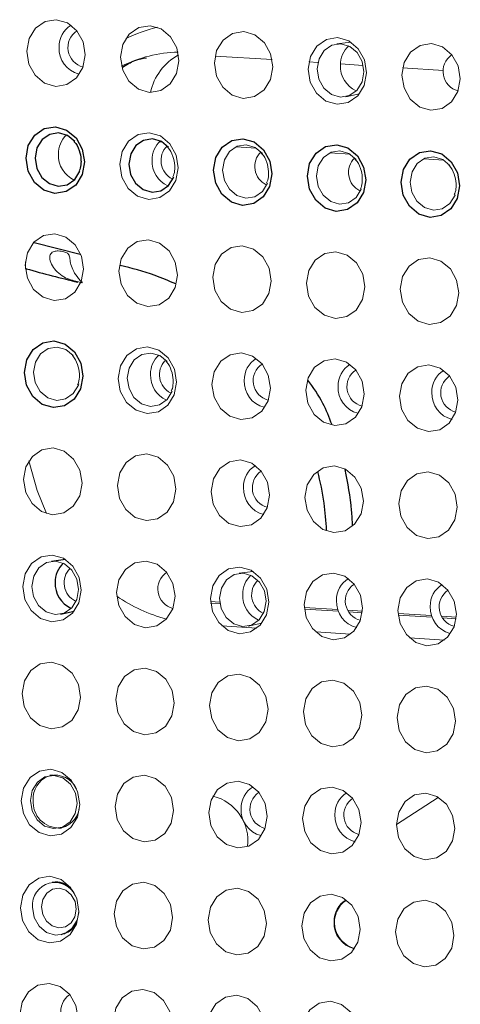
# Model space of a CAD drawing. Header units: millimetres. Extents: x -1472 to 1442, y -78 to 2620.
# Tile 31 of 102: x -932 to -915, y 1075 to 1111. Entities that reach past the tile are written whole.
import ezdxf

# ---------------------------------------------------------------- set-up
doc = ezdxf.new("R2010")
doc.units = ezdxf.units.MM

msp = doc.modelspace()

# ---------------------------------------------------------------- linework, layer by layer
at = {"color": 144, "linetype": 'Continuous', "lineweight": 18}
for p, q in [((-919.404, 1110.388), (-919.922, 1110.318)), ((-922.324, 1109.734), (-924.444, 1109.869)), ((-920.62, 1109.625), (-920.959, 1109.647)), ((-918.936, 1109.518), (-919.783, 1109.572)), ((-915.959, 1109.328), (-917.473, 1109.424)), ((-919.586, 1108.356), (-919.075, 1108.462)), ((-926.517, 1106.676), (-926.401, 1106.669)), ((-923.662, 1106.494), (-922.915, 1106.446)), ((-920.176, 1106.271), (-919.429, 1106.224)), ((-916.69, 1106.049), (-915.943, 1106.001)), ((-931.495, 1102.225), (-931.497, 1101.953)), ((-923.037, 1090.712), (-923.555, 1090.642)), ((-924.273, 1089.571), (-924.615, 1089.593)), ((-924.61, 1089.537), (-924.265, 1089.515)), ((-919.88, 1089.291), (-921.129, 1089.37)), ((-921.124, 1089.314), (-919.86, 1089.234)), ((-918.967, 1089.233), (-919.507, 1089.267)), ((-919.475, 1089.209), (-918.973, 1089.177)), ((-916.394, 1089.068), (-917.643, 1089.148)), ((-923.219, 1088.68), (-922.708, 1088.786)), ((-917.638, 1089.092), (-916.374, 1089.011)), ((-915.481, 1089.01), (-916.021, 1089.045)), ((-915.989, 1088.987), (-915.487, 1088.955)), ((-924.189, 1088.684), (-922.892, 1088.601)), ((-920.703, 1088.461), (-919.406, 1088.378)), ((-917.217, 1088.239), (-915.92, 1088.156))]:
    msp.add_line(p, q, dxfattribs=at)
at = {"color": 7, "linetype": 'Continuous', "lineweight": 25}
for p, q in [((-929.457, 1102.493), (-931.176, 1102.923)), ((-930.009, 1091.157), (-930.527, 1091.087)), ((-930.191, 1089.125), (-929.68, 1089.231)), ((-930.483, 1083.142), (-930.585, 1083.128)), ((-930.25, 1081.166), (-930.148, 1081.187))]:
    msp.add_line(p, q, dxfattribs=at)
at = {"color": 144, "linetype": 'Continuous', "lineweight": 18, "flags": 128}
for points in [[(-929.273, 1109.91), (-929.359, 1109.441), (-929.597, 1109.054), (-929.951, 1108.808), (-930.367, 1108.74), (-930.782, 1108.861), (-931.132, 1109.152), (-931.365, 1109.569), (-931.444, 1110.049), (-931.358, 1110.518), (-931.119, 1110.905), (-930.765, 1111.151), (-930.349, 1111.219), (-929.934, 1111.098), (-929.584, 1110.807), (-929.352, 1110.39), (-929.273, 1109.91)], [(-925.787, 1109.688), (-925.873, 1109.219), (-926.111, 1108.832), (-926.465, 1108.586), (-926.881, 1108.518), (-927.296, 1108.639), (-927.646, 1108.93), (-927.879, 1109.347), (-927.958, 1109.826), (-927.872, 1110.295), (-927.633, 1110.682), (-927.279, 1110.929), (-926.863, 1110.996), (-926.448, 1110.876), (-926.098, 1110.584), (-925.866, 1110.167), (-925.787, 1109.688)], [(-922.301, 1109.465), (-922.387, 1108.996), (-922.625, 1108.609), (-922.979, 1108.363), (-923.395, 1108.295), (-923.81, 1108.416), (-924.16, 1108.707), (-924.393, 1109.124), (-924.472, 1109.604), (-924.386, 1110.073), (-924.147, 1110.46), (-923.793, 1110.706), (-923.377, 1110.774), (-922.962, 1110.653), (-922.612, 1110.362), (-922.38, 1109.945), (-922.301, 1109.465)], [(-918.815, 1109.243), (-918.901, 1108.774), (-919.139, 1108.387), (-919.493, 1108.141), (-919.909, 1108.073), (-920.324, 1108.194), (-920.674, 1108.485), (-920.907, 1108.902), (-920.986, 1109.382), (-920.9, 1109.851), (-920.661, 1110.238), (-920.307, 1110.484), (-919.891, 1110.552), (-919.476, 1110.431), (-919.126, 1110.14), (-918.894, 1109.723), (-918.815, 1109.243)], [(-918.912, 1109.278), (-918.975, 1109.661), (-919.161, 1109.994), (-919.441, 1110.227), (-919.773, 1110.324), (-920.105, 1110.269), (-920.388, 1110.073), (-920.579, 1109.763), (-920.648, 1109.388), (-920.584, 1109.005), (-920.399, 1108.672), (-920.119, 1108.439), (-919.787, 1108.342), (-919.455, 1108.397), (-919.171, 1108.593), (-918.981, 1108.903), (-918.912, 1109.278)], [(-915.329, 1109.021), (-915.415, 1108.552), (-915.653, 1108.165), (-916.007, 1107.918), (-916.423, 1107.851), (-916.838, 1107.971), (-917.188, 1108.263), (-917.421, 1108.68), (-917.5, 1109.159), (-917.414, 1109.628), (-917.175, 1110.015), (-916.821, 1110.261), (-916.405, 1110.329), (-915.99, 1110.208), (-915.64, 1109.917), (-915.408, 1109.5), (-915.329, 1109.021)], [(-925.816, 1105.708), (-925.902, 1105.239), (-926.14, 1104.852), (-926.495, 1104.606), (-926.911, 1104.538), (-927.326, 1104.659), (-927.676, 1104.95), (-927.908, 1105.367), (-927.987, 1105.847), (-927.901, 1106.316), (-927.663, 1106.703), (-927.309, 1106.949), (-926.892, 1107.017), (-926.478, 1106.896), (-926.128, 1106.605), (-925.895, 1106.188), (-925.816, 1105.708)], [(-922.686, 1106.249), (-922.956, 1106.47), (-923.288, 1106.566), (-923.621, 1106.512), (-923.904, 1106.315), (-924.094, 1106.006), (-924.163, 1105.631), (-924.1, 1105.248), (-923.914, 1104.914), (-923.634, 1104.682), (-923.303, 1104.585), (-922.97, 1104.639), (-922.687, 1104.836), (-922.496, 1105.145), (-922.495, 1105.149)], [(-919.2, 1106.026), (-919.47, 1106.247), (-919.802, 1106.344), (-920.135, 1106.29), (-920.418, 1106.093), (-920.608, 1105.783), (-920.677, 1105.409), (-920.614, 1105.025), (-920.428, 1104.692), (-920.148, 1104.459), (-919.817, 1104.363), (-919.484, 1104.417), (-919.201, 1104.614), (-919.01, 1104.923), (-919.009, 1104.927)], [(-915.714, 1105.804), (-915.984, 1106.025), (-916.316, 1106.122), (-916.649, 1106.067), (-916.932, 1105.871), (-917.122, 1105.561), (-917.191, 1105.186), (-917.128, 1104.803), (-916.942, 1104.47), (-916.662, 1104.237), (-916.331, 1104.14), (-915.998, 1104.194), (-915.715, 1104.391), (-915.524, 1104.701), (-915.523, 1104.704)], [(-929.331, 1101.951), (-929.418, 1101.482), (-929.656, 1101.095), (-930.01, 1100.849), (-930.426, 1100.781), (-930.841, 1100.902), (-931.191, 1101.193), (-931.423, 1101.61), (-931.503, 1102.089), (-931.416, 1102.558), (-931.178, 1102.945), (-930.824, 1103.192), (-930.408, 1103.259), (-929.993, 1103.139), (-929.643, 1102.847), (-929.411, 1102.43), (-929.331, 1101.951)], [(-925.845, 1101.728), (-925.932, 1101.259), (-926.17, 1100.872), (-926.524, 1100.626), (-926.94, 1100.558), (-927.355, 1100.679), (-927.705, 1100.97), (-927.937, 1101.387), (-928.017, 1101.867), (-927.93, 1102.336), (-927.692, 1102.723), (-927.338, 1102.969), (-926.922, 1103.037), (-926.507, 1102.916), (-926.157, 1102.625), (-925.925, 1102.208), (-925.845, 1101.728)], [(-922.359, 1101.506), (-922.446, 1101.037), (-922.684, 1100.65), (-923.038, 1100.404), (-923.454, 1100.336), (-923.869, 1100.457), (-924.219, 1100.748), (-924.452, 1101.165), (-924.531, 1101.645), (-924.445, 1102.114), (-924.206, 1102.501), (-923.852, 1102.747), (-923.436, 1102.815), (-923.021, 1102.694), (-922.671, 1102.403), (-922.439, 1101.986), (-922.359, 1101.506)], [(-918.873, 1101.284), (-918.96, 1100.815), (-919.198, 1100.428), (-919.552, 1100.181), (-919.968, 1100.114), (-920.383, 1100.234), (-920.733, 1100.526), (-920.966, 1100.943), (-921.045, 1101.422), (-920.959, 1101.891), (-920.72, 1102.278), (-920.366, 1102.524), (-919.95, 1102.592), (-919.535, 1102.471), (-919.185, 1102.18), (-918.953, 1101.763), (-918.873, 1101.284)], [(-915.387, 1101.061), (-915.474, 1100.592), (-915.712, 1100.205), (-916.066, 1099.959), (-916.482, 1099.891), (-916.897, 1100.012), (-917.247, 1100.303), (-917.48, 1100.72), (-917.559, 1101.2), (-917.473, 1101.669), (-917.234, 1102.056), (-916.88, 1102.302), (-916.464, 1102.37), (-916.049, 1102.249), (-915.699, 1101.958), (-915.467, 1101.541), (-915.387, 1101.061)], [(-929.717, 1098.734), (-929.987, 1098.955), (-930.319, 1099.052), (-930.651, 1098.997), (-930.934, 1098.801), (-931.125, 1098.491), (-931.194, 1098.116), (-931.13, 1097.733), (-930.945, 1097.4), (-930.665, 1097.167), (-930.333, 1097.07), (-930.001, 1097.125), (-929.718, 1097.321), (-929.527, 1097.631), (-929.51, 1097.679)], [(-925.875, 1097.749), (-925.961, 1097.28), (-926.199, 1096.893), (-926.553, 1096.647), (-926.97, 1096.579), (-927.384, 1096.7), (-927.735, 1096.991), (-927.967, 1097.408), (-928.046, 1097.887), (-927.96, 1098.356), (-927.722, 1098.743), (-927.367, 1098.99), (-926.951, 1099.057), (-926.537, 1098.937), (-926.186, 1098.645), (-925.954, 1098.228), (-925.875, 1097.749)], [(-926.231, 1098.512), (-926.501, 1098.733), (-926.833, 1098.829), (-927.165, 1098.775), (-927.448, 1098.578), (-927.639, 1098.269), (-927.708, 1097.894), (-927.644, 1097.511), (-927.459, 1097.177), (-927.179, 1096.945), (-926.847, 1096.848), (-926.515, 1096.902), (-926.232, 1097.099), (-926.041, 1097.408), (-926.04, 1097.412)], [(-922.389, 1097.526), (-922.475, 1097.057), (-922.713, 1096.67), (-923.067, 1096.424), (-923.484, 1096.356), (-923.898, 1096.477), (-924.249, 1096.768), (-924.481, 1097.185), (-924.56, 1097.665), (-924.474, 1098.134), (-924.236, 1098.521), (-923.881, 1098.767), (-923.465, 1098.835), (-923.051, 1098.714), (-922.7, 1098.423), (-922.468, 1098.006), (-922.389, 1097.526)], [(-918.903, 1097.304), (-918.989, 1096.835), (-919.227, 1096.448), (-919.581, 1096.202), (-919.998, 1096.134), (-920.412, 1096.255), (-920.763, 1096.546), (-920.995, 1096.963), (-921.074, 1097.443), (-920.988, 1097.912), (-920.75, 1098.299), (-920.395, 1098.545), (-919.979, 1098.613), (-919.565, 1098.492), (-919.214, 1098.201), (-918.982, 1097.784), (-918.903, 1097.304)], [(-915.417, 1097.082), (-915.503, 1096.613), (-915.741, 1096.226), (-916.095, 1095.979), (-916.512, 1095.912), (-916.926, 1096.032), (-917.277, 1096.323), (-917.509, 1096.741), (-917.588, 1097.22), (-917.502, 1097.689), (-917.264, 1098.076), (-916.909, 1098.322), (-916.493, 1098.39), (-916.079, 1098.269), (-915.728, 1097.978), (-915.496, 1097.561), (-915.417, 1097.082)], [(-929.39, 1093.991), (-929.476, 1093.522), (-929.715, 1093.135), (-930.069, 1092.889), (-930.485, 1092.821), (-930.9, 1092.942), (-931.25, 1093.233), (-931.482, 1093.65), (-931.561, 1094.13), (-931.475, 1094.599), (-931.237, 1094.986), (-930.883, 1095.232), (-930.467, 1095.3), (-930.052, 1095.179), (-929.702, 1094.888), (-929.469, 1094.471), (-929.39, 1093.991)], [(-925.904, 1093.769), (-925.99, 1093.3), (-926.229, 1092.913), (-926.583, 1092.667), (-926.999, 1092.599), (-927.414, 1092.72), (-927.764, 1093.011), (-927.996, 1093.428), (-928.075, 1093.908), (-927.989, 1094.377), (-927.751, 1094.764), (-927.397, 1095.01), (-926.981, 1095.078), (-926.566, 1094.957), (-926.216, 1094.666), (-925.983, 1094.249), (-925.904, 1093.769)], [(-931.363, 1094.823), (-931.061, 1093.72), (-930.71, 1092.863)], [(-922.418, 1093.547), (-922.504, 1093.078), (-922.743, 1092.691), (-923.097, 1092.444), (-923.513, 1092.377), (-923.928, 1092.497), (-924.278, 1092.789), (-924.51, 1093.206), (-924.589, 1093.685), (-924.503, 1094.154), (-924.265, 1094.541), (-923.911, 1094.787), (-923.495, 1094.855), (-923.08, 1094.734), (-922.73, 1094.443), (-922.497, 1094.026), (-922.418, 1093.547)], [(-918.932, 1093.324), (-919.018, 1092.855), (-919.257, 1092.468), (-919.611, 1092.222), (-920.027, 1092.154), (-920.442, 1092.275), (-920.792, 1092.566), (-921.024, 1092.983), (-921.103, 1093.463), (-921.017, 1093.932), (-920.779, 1094.319), (-920.425, 1094.565), (-920.009, 1094.633), (-919.594, 1094.512), (-919.244, 1094.221), (-919.011, 1093.804), (-918.932, 1093.324)], [(-915.446, 1093.102), (-915.532, 1092.633), (-915.771, 1092.246), (-916.125, 1092), (-916.541, 1091.932), (-916.956, 1092.053), (-917.306, 1092.344), (-917.538, 1092.761), (-917.617, 1093.24), (-917.531, 1093.709), (-917.293, 1094.097), (-916.939, 1094.343), (-916.523, 1094.411), (-916.108, 1094.29), (-915.758, 1093.999), (-915.525, 1093.581), (-915.446, 1093.102)], [(-929.42, 1090.012), (-929.506, 1089.543), (-929.744, 1089.156), (-930.098, 1088.91), (-930.514, 1088.842), (-930.929, 1088.963), (-931.279, 1089.254), (-931.512, 1089.671), (-931.591, 1090.15), (-931.505, 1090.619), (-931.266, 1091.006), (-930.912, 1091.253), (-930.496, 1091.32), (-930.081, 1091.2), (-929.731, 1090.908), (-929.499, 1090.491), (-929.42, 1090.012)], [(-929.517, 1090.046), (-929.58, 1090.43), (-929.766, 1090.763), (-930.046, 1090.996), (-930.377, 1091.092), (-930.71, 1091.038), (-930.993, 1090.841), (-931.184, 1090.532), (-931.252, 1090.157), (-931.189, 1089.774), (-931.003, 1089.44), (-930.724, 1089.208), (-930.392, 1089.111), (-930.059, 1089.165), (-929.776, 1089.362), (-929.586, 1089.671), (-929.517, 1090.046)], [(-925.934, 1089.789), (-926.02, 1089.32), (-926.258, 1088.933), (-926.612, 1088.687), (-927.028, 1088.619), (-927.443, 1088.74), (-927.793, 1089.031), (-928.026, 1089.448), (-928.105, 1089.928), (-928.019, 1090.397), (-927.78, 1090.784), (-927.426, 1091.03), (-927.01, 1091.098), (-926.595, 1090.977), (-926.245, 1090.686), (-926.013, 1090.269), (-925.934, 1089.789)], [(-922.448, 1089.567), (-922.534, 1089.098), (-922.772, 1088.711), (-923.126, 1088.465), (-923.542, 1088.397), (-923.957, 1088.518), (-924.307, 1088.809), (-924.54, 1089.226), (-924.619, 1089.706), (-924.533, 1090.175), (-924.294, 1090.562), (-923.94, 1090.808), (-923.524, 1090.876), (-923.109, 1090.755), (-922.759, 1090.464), (-922.527, 1090.047), (-922.448, 1089.567)], [(-922.545, 1089.602), (-922.608, 1089.985), (-922.794, 1090.318), (-923.074, 1090.551), (-923.405, 1090.648), (-923.738, 1090.593), (-924.021, 1090.397), (-924.212, 1090.087), (-924.281, 1089.712), (-924.217, 1089.329), (-924.032, 1088.996), (-923.752, 1088.763), (-923.42, 1088.666), (-923.087, 1088.72), (-922.804, 1088.917), (-922.614, 1089.227), (-922.545, 1089.602)], [(-918.962, 1089.345), (-919.048, 1088.876), (-919.286, 1088.489), (-919.64, 1088.242), (-920.056, 1088.175), (-920.471, 1088.295), (-920.821, 1088.587), (-921.054, 1089.004), (-921.133, 1089.483), (-921.047, 1089.952), (-920.808, 1090.339), (-920.454, 1090.585), (-920.038, 1090.653), (-919.623, 1090.532), (-919.273, 1090.241), (-919.041, 1089.824), (-918.962, 1089.345)], [(-915.476, 1089.122), (-915.562, 1088.653), (-915.8, 1088.266), (-916.154, 1088.02), (-916.57, 1087.952), (-916.985, 1088.073), (-917.335, 1088.364), (-917.568, 1088.781), (-917.647, 1089.261), (-917.561, 1089.73), (-917.322, 1090.117), (-916.968, 1090.363), (-916.552, 1090.431), (-916.137, 1090.31), (-915.787, 1090.019), (-915.555, 1089.602), (-915.476, 1089.122)], [(-929.449, 1086.032), (-929.535, 1085.563), (-929.773, 1085.176), (-930.128, 1084.93), (-930.544, 1084.862), (-930.958, 1084.983), (-931.309, 1085.274), (-931.541, 1085.691), (-931.62, 1086.171), (-931.534, 1086.64), (-931.296, 1087.027), (-930.942, 1087.273), (-930.525, 1087.341), (-930.111, 1087.22), (-929.76, 1086.929), (-929.528, 1086.512), (-929.449, 1086.032)], [(-925.963, 1085.81), (-926.049, 1085.341), (-926.287, 1084.954), (-926.642, 1084.707), (-927.058, 1084.64), (-927.472, 1084.76), (-927.823, 1085.052), (-928.055, 1085.469), (-928.134, 1085.948), (-928.048, 1086.417), (-927.81, 1086.804), (-927.456, 1087.05), (-927.039, 1087.118), (-926.625, 1086.997), (-926.274, 1086.706), (-926.042, 1086.289), (-925.963, 1085.81)], [(-922.477, 1085.587), (-922.563, 1085.118), (-922.801, 1084.731), (-923.156, 1084.485), (-923.572, 1084.417), (-923.986, 1084.538), (-924.337, 1084.829), (-924.569, 1085.246), (-924.648, 1085.726), (-924.562, 1086.195), (-924.324, 1086.582), (-923.97, 1086.828), (-923.553, 1086.896), (-923.139, 1086.775), (-922.788, 1086.484), (-922.556, 1086.067), (-922.477, 1085.587)], [(-918.991, 1085.365), (-919.077, 1084.896), (-919.315, 1084.509), (-919.67, 1084.263), (-920.086, 1084.195), (-920.501, 1084.316), (-920.851, 1084.607), (-921.083, 1085.024), (-921.162, 1085.503), (-921.076, 1085.972), (-920.838, 1086.36), (-920.484, 1086.606), (-920.067, 1086.674), (-919.653, 1086.553), (-919.303, 1086.262), (-919.07, 1085.844), (-918.991, 1085.365)], [(-915.505, 1085.143), (-915.591, 1084.674), (-915.829, 1084.286), (-916.184, 1084.04), (-916.6, 1083.972), (-917.015, 1084.093), (-917.365, 1084.384), (-917.597, 1084.802), (-917.676, 1085.281), (-917.59, 1085.75), (-917.352, 1086.137), (-916.998, 1086.383), (-916.581, 1086.451), (-916.167, 1086.33), (-915.817, 1086.039), (-915.584, 1085.622), (-915.505, 1085.143)], [(-929.478, 1082.052), (-929.564, 1081.583), (-929.803, 1081.196), (-930.157, 1080.95), (-930.573, 1080.882), (-930.988, 1081.003), (-931.338, 1081.294), (-931.57, 1081.711), (-931.65, 1082.191), (-931.563, 1082.66), (-931.325, 1083.047), (-930.971, 1083.293), (-930.555, 1083.361), (-930.14, 1083.24), (-929.79, 1082.949), (-929.557, 1082.532), (-929.478, 1082.052)], [(-929.576, 1082.087), (-929.639, 1082.47), (-929.825, 1082.804), (-930.105, 1083.036), (-930.436, 1083.133), (-930.769, 1083.079), (-931.052, 1082.882), (-931.242, 1082.573), (-931.311, 1082.198), (-931.248, 1081.814), (-931.062, 1081.481), (-930.782, 1081.248), (-930.451, 1081.152), (-930.118, 1081.206), (-929.835, 1081.403), (-929.645, 1081.712), (-929.576, 1082.087)], [(-925.992, 1081.83), (-926.078, 1081.361), (-926.317, 1080.974), (-926.671, 1080.728), (-927.087, 1080.66), (-927.502, 1080.781), (-927.852, 1081.072), (-928.084, 1081.489), (-928.164, 1081.969), (-928.077, 1082.438), (-927.839, 1082.825), (-927.485, 1083.071), (-927.069, 1083.139), (-926.654, 1083.018), (-926.304, 1082.727), (-926.071, 1082.31), (-925.992, 1081.83)], [(-922.506, 1081.608), (-922.593, 1081.139), (-922.831, 1080.752), (-923.185, 1080.505), (-923.601, 1080.438), (-924.016, 1080.558), (-924.366, 1080.85), (-924.598, 1081.267), (-924.678, 1081.746), (-924.591, 1082.215), (-924.353, 1082.602), (-923.999, 1082.848), (-923.583, 1082.916), (-923.168, 1082.795), (-922.818, 1082.504), (-922.586, 1082.087), (-922.506, 1081.608)], [(-919.02, 1081.385), (-919.107, 1080.916), (-919.345, 1080.529), (-919.699, 1080.283), (-920.115, 1080.215), (-920.53, 1080.336), (-920.88, 1080.627), (-921.112, 1081.044), (-921.192, 1081.524), (-921.105, 1081.993), (-920.867, 1082.38), (-920.513, 1082.626), (-920.097, 1082.694), (-919.682, 1082.573), (-919.332, 1082.282), (-919.1, 1081.865), (-919.02, 1081.385)], [(-915.534, 1081.163), (-915.621, 1080.694), (-915.859, 1080.307), (-916.213, 1080.061), (-916.629, 1079.993), (-917.044, 1080.114), (-917.394, 1080.405), (-917.626, 1080.822), (-917.706, 1081.301), (-917.619, 1081.77), (-917.381, 1082.157), (-917.027, 1082.404), (-916.611, 1082.471), (-916.196, 1082.351), (-915.846, 1082.06), (-915.614, 1081.642), (-915.534, 1081.163)], [(-916.138, 1082.317), (-916.147, 1082.311), (-917.706, 1081.311)], [(-929.508, 1078.073), (-929.594, 1077.604), (-929.832, 1077.217), (-930.186, 1076.97), (-930.602, 1076.903), (-931.017, 1077.023), (-931.367, 1077.315), (-931.6, 1077.732), (-931.679, 1078.211), (-931.593, 1078.68), (-931.354, 1079.067), (-931, 1079.313), (-930.584, 1079.381), (-930.169, 1079.26), (-929.819, 1078.969), (-929.587, 1078.552), (-929.508, 1078.073)], [(-929.603, 1078.159), (-929.65, 1078.445), (-929.789, 1078.694), (-929.998, 1078.867), (-930.245, 1078.939), (-930.493, 1078.899), (-930.704, 1078.752), (-930.846, 1078.521), (-930.897, 1078.242), (-930.85, 1077.956), (-930.711, 1077.708), (-930.503, 1077.534), (-930.256, 1077.462), (-930.008, 1077.503), (-929.797, 1077.649), (-929.655, 1077.88), (-929.603, 1078.159)], [(-926.022, 1077.85), (-926.108, 1077.381), (-926.346, 1076.994), (-926.7, 1076.748), (-927.116, 1076.68), (-927.531, 1076.801), (-927.881, 1077.092), (-928.114, 1077.509), (-928.193, 1077.989), (-928.107, 1078.458), (-927.869, 1078.845), (-927.514, 1079.091), (-927.098, 1079.159), (-926.683, 1079.038), (-926.333, 1078.747), (-926.101, 1078.33), (-926.022, 1077.85)], [(-922.536, 1077.628), (-922.622, 1077.159), (-922.86, 1076.772), (-923.214, 1076.526), (-923.631, 1076.458), (-924.045, 1076.579), (-924.395, 1076.87), (-924.628, 1077.287), (-924.707, 1077.766), (-924.621, 1078.235), (-924.383, 1078.623), (-924.028, 1078.869), (-923.612, 1078.937), (-923.197, 1078.816), (-922.847, 1078.525), (-922.615, 1078.107), (-922.536, 1077.628)], [(-919.05, 1077.406), (-919.136, 1076.937), (-919.374, 1076.55), (-919.728, 1076.303), (-920.145, 1076.235), (-920.559, 1076.356), (-920.909, 1076.647), (-921.142, 1077.065), (-921.221, 1077.544), (-921.135, 1078.013), (-920.897, 1078.4), (-920.542, 1078.646), (-920.126, 1078.714), (-919.711, 1078.593), (-919.361, 1078.302), (-919.129, 1077.885), (-919.05, 1077.406)], [(-915.564, 1077.183), (-915.65, 1076.714), (-915.888, 1076.327), (-916.242, 1076.081), (-916.659, 1076.013), (-917.073, 1076.134), (-917.424, 1076.425), (-917.656, 1076.842), (-917.735, 1077.322), (-917.649, 1077.791), (-917.411, 1078.178), (-917.056, 1078.424), (-916.64, 1078.492), (-916.226, 1078.371), (-915.875, 1078.08), (-915.643, 1077.663), (-915.564, 1077.183)], [(-929.51, 1078.035), (-929.575, 1077.751), (-929.764, 1077.443), (-930.046, 1077.247), (-930.378, 1077.193), (-930.708, 1077.289), (-930.987, 1077.521), (-931.172, 1077.853), (-931.235, 1078.235)], [(-929.537, 1074.093), (-929.623, 1073.624), (-929.862, 1073.237), (-930.216, 1072.991), (-930.632, 1072.923), (-931.047, 1073.044), (-931.397, 1073.335), (-931.629, 1073.752), (-931.708, 1074.232), (-931.622, 1074.701), (-931.384, 1075.088), (-931.03, 1075.334), (-930.614, 1075.402), (-930.199, 1075.281), (-929.849, 1074.99), (-929.616, 1074.573), (-929.537, 1074.093)], [(-926.051, 1073.871), (-926.137, 1073.402), (-926.376, 1073.015), (-926.73, 1072.768), (-927.146, 1072.701), (-927.561, 1072.821), (-927.911, 1073.113), (-928.143, 1073.53), (-928.222, 1074.009), (-928.136, 1074.478), (-927.898, 1074.865), (-927.544, 1075.111), (-927.128, 1075.179), (-926.713, 1075.058), (-926.363, 1074.767), (-926.13, 1074.35), (-926.051, 1073.871)], [(-922.565, 1073.648), (-922.651, 1073.179), (-922.89, 1072.792), (-923.244, 1072.546), (-923.66, 1072.478), (-924.075, 1072.599), (-924.425, 1072.89), (-924.657, 1073.307), (-924.736, 1073.787), (-924.65, 1074.256), (-924.412, 1074.643), (-924.058, 1074.889), (-923.642, 1074.957), (-923.227, 1074.836), (-922.877, 1074.545), (-922.644, 1074.128), (-922.565, 1073.648)], [(-919.079, 1073.426), (-919.165, 1072.957), (-919.404, 1072.57), (-919.758, 1072.324), (-920.174, 1072.256), (-920.589, 1072.377), (-920.939, 1072.668), (-921.171, 1073.085), (-921.25, 1073.564), (-921.164, 1074.033), (-920.926, 1074.42), (-920.572, 1074.667), (-920.156, 1074.734), (-919.741, 1074.614), (-919.391, 1074.323), (-919.158, 1073.905), (-919.079, 1073.426)]]:
    msp.add_lwpolyline(points, dxfattribs=at)
at = {"color": 7, "linetype": 'Continuous', "lineweight": 25, "flags": 128}
for points in [[(-929.302, 1105.931), (-929.388, 1105.462), (-929.626, 1105.074), (-929.981, 1104.828), (-930.397, 1104.76), (-930.812, 1104.881), (-931.162, 1105.172), (-931.394, 1105.589), (-931.473, 1106.069), (-931.387, 1106.538), (-931.149, 1106.925), (-930.795, 1107.171), (-930.378, 1107.239), (-929.964, 1107.118), (-929.614, 1106.827), (-929.381, 1106.41), (-929.302, 1105.931)], [(-929.658, 1106.693), (-929.928, 1106.914), (-930.26, 1107.011), (-930.592, 1106.957), (-930.876, 1106.76), (-931.066, 1106.451), (-931.135, 1106.076), (-931.072, 1105.692), (-930.886, 1105.359), (-930.606, 1105.126), (-930.274, 1105.03), (-929.942, 1105.084), (-929.659, 1105.281), (-929.468, 1105.59), (-929.467, 1105.594)], [(-926.172, 1106.471), (-926.442, 1106.692), (-926.774, 1106.789), (-927.107, 1106.734), (-927.39, 1106.538), (-927.58, 1106.228), (-927.649, 1105.853), (-927.586, 1105.47), (-927.4, 1105.137), (-927.12, 1104.904), (-926.789, 1104.807), (-926.456, 1104.862), (-926.173, 1105.058), (-925.982, 1105.368), (-925.981, 1105.372)], [(-922.33, 1105.486), (-922.416, 1105.017), (-922.654, 1104.63), (-923.009, 1104.384), (-923.425, 1104.316), (-923.84, 1104.437), (-924.19, 1104.728), (-924.422, 1105.145), (-924.501, 1105.624), (-924.415, 1106.093), (-924.177, 1106.48), (-923.823, 1106.727), (-923.407, 1106.794), (-922.992, 1106.674), (-922.642, 1106.382), (-922.409, 1105.965), (-922.33, 1105.486)], [(-918.844, 1105.263), (-918.93, 1104.794), (-919.169, 1104.407), (-919.523, 1104.161), (-919.939, 1104.093), (-920.354, 1104.214), (-920.704, 1104.505), (-920.936, 1104.922), (-921.015, 1105.402), (-920.929, 1105.871), (-920.691, 1106.258), (-920.337, 1106.504), (-919.921, 1106.572), (-919.506, 1106.451), (-919.156, 1106.16), (-918.923, 1105.743), (-918.844, 1105.263)], [(-915.358, 1105.041), (-915.444, 1104.572), (-915.683, 1104.185), (-916.037, 1103.939), (-916.453, 1103.871), (-916.868, 1103.992), (-917.218, 1104.283), (-917.45, 1104.7), (-917.529, 1105.18), (-917.443, 1105.649), (-917.205, 1106.036), (-916.851, 1106.282), (-916.435, 1106.35), (-916.02, 1106.229), (-915.67, 1105.938), (-915.437, 1105.521), (-915.358, 1105.041)], [(-929.361, 1097.971), (-929.447, 1097.502), (-929.685, 1097.115), (-930.039, 1096.869), (-930.456, 1096.801), (-930.87, 1096.922), (-931.22, 1097.213), (-931.453, 1097.63), (-931.532, 1098.11), (-931.446, 1098.579), (-931.208, 1098.966), (-930.853, 1099.212), (-930.437, 1099.28), (-930.022, 1099.159), (-929.672, 1098.868), (-929.44, 1098.451), (-929.361, 1097.971)]]:
    msp.add_lwpolyline(points, dxfattribs=at)
at = {"color": 144, "linetype": 'Continuous', "lineweight": 18}
for centre, radius, start, end in [((-929.32, 1110.224), 0.922, 121.4361, 181.6585), ((-929.169, 1110.183), 0.745, 123.5969, 255.8226), ((-925.256, 1105.401), 5.695, 103.5207, 116.1139), ((-929.258, 1110.148), 0.985, 177.1583, 255.204), ((-925.707, 1105.105), 4.91, 91.3361, 116.7803), ((-918.838, 1109.55), 0.946, 132.3206, 181.2143), ((-924.782, 1108.055), 2.117, 118.8093, 167.4049), ((-915.224, 1109.294), 0.747, 124.9042, 255.4332), ((-918.778, 1109.489), 1.007, 177.6662, 245.2164), ((-929.325, 1106.237), 0.946, 132.6448, 181.2011), ((-925.84, 1106.015), 0.946, 132.3206, 181.2143), ((-925.693, 1105.984), 0.762, 134.9987, 243.6903), ((-922.207, 1105.762), 0.762, 134.9987, 243.6903), ((-929.266, 1106.176), 1.005, 177.6402, 245.7434), ((-925.779, 1105.954), 1.007, 177.6662, 245.2164), ((-918.721, 1105.539), 0.762, 134.9987, 243.6903), ((-925.898, 1098.056), 0.946, 132.6357, 181.2015), ((-922.436, 1097.84), 0.922, 121.4361, 181.6585), ((-925.749, 1098.025), 0.764, 137.348, 242.413), ((-922.285, 1097.799), 0.745, 123.5984, 255.8211), ((-918.95, 1097.618), 0.922, 121.4361, 181.6585), ((-925.839, 1097.994), 1.005, 177.6397, 245.7521), ((-918.799, 1097.577), 0.745, 123.6003, 255.8192), ((-915.465, 1097.395), 0.922, 121.2646, 181.6655), ((-915.312, 1097.355), 0.747, 124.9042, 255.4332), ((-922.374, 1097.764), 0.985, 177.1583, 255.204), ((-918.888, 1097.542), 0.985, 177.1583, 255.204), ((-915.406, 1097.319), 0.982, 177.0808, 256.688), ((-922.466, 1093.86), 0.922, 121.2623, 181.6656), ((-922.315, 1093.819), 0.745, 123.5992, 255.8203), ((-922.407, 1093.784), 0.982, 177.0807, 256.6901), ((-929.296, 1090.288), 0.762, 134.9987, 243.6903), ((-925.83, 1090.062), 0.745, 123.6003, 255.8192), ((-922.47, 1089.874), 0.946, 132.6453, 181.2011), ((-922.326, 1089.843), 0.76, 134.239, 245.1804), ((-919.009, 1089.658), 0.922, 121.2587, 181.6658), ((-918.857, 1089.618), 0.747, 124.9042, 255.4332), ((-915.523, 1089.436), 0.922, 121.4361, 181.6585), ((-922.412, 1089.813), 1.005, 177.6402, 245.7429), ((-915.372, 1089.395), 0.745, 123.6009, 255.8186), ((-924.556, 1095.054), 6.346, 236.0659, 254.495), ((-918.95, 1089.582), 0.982, 177.0805, 256.6936), ((-915.461, 1089.36), 0.985, 177.1583, 255.204), ((-930.296, 1082.26), 0.911, 113.2125, 182.811), ((-930.391, 1082.275), 0.867, 23.9034, 103.905), ((-922.554, 1081.921), 0.922, 121.4361, 181.6585), ((-930.244, 1082.14), 0.965, 175.5721, 271.9262), ((-924.939, 1080.696), 1.715, 352.9536, 76.0343), ((-922.402, 1081.881), 0.747, 124.9042, 255.4332), ((-919.068, 1081.699), 0.922, 121.2569, 181.6658), ((-918.917, 1081.658), 0.745, 123.6049, 255.8146), ((-930.365, 1082.045), 0.885, 284.1963, 358.0985), ((-922.492, 1081.846), 0.985, 177.1583, 255.204), ((-919.009, 1081.622), 0.982, 177.0805, 256.6953), ((-930.398, 1078.308), 0.841, 23.7152, 184.9705), ((-919.098, 1077.719), 0.922, 121.2594, 181.6657), ((-919.006, 1077.668), 1.001, 123.9229, 255.4966), ((-919.039, 1077.643), 0.982, 177.0806, 256.6929), ((-929.432, 1074.366), 0.747, 124.9042, 255.4332)]:
    msp.add_arc(centre, radius, start, end, dxfattribs=at)
at = {"color": 7, "linetype": 'Continuous', "lineweight": 25}
for centre, radius, start, end in [((-929.443, 1090.319), 0.946, 132.3206, 181.2143), ((-929.383, 1090.258), 1.007, 177.6662, 245.2164)]:
    msp.add_arc(centre, radius, start, end, dxfattribs=at)
for points, knots in [([(-927.903, 1109.445), (-927.747, 1109.543), (-927.461, 1109.722), (-927.139, 1109.78), (-926.993, 1109.806)], [0, 0, 0, 0, 0.547333, 1, 1, 1, 1]), ([(-929.7, 1106.701), (-929.693, 1106.695), (-929.599, 1106.614), (-929.489, 1106.371), (-929.431, 1106.112), (-929.43, 1105.975), (-929.429, 1105.953)], [0, 0, 0, 0, 0.039263, 0.496892, 0.921711, 1, 1, 1, 1]), ([(-929.429, 1105.953), (-929.432, 1105.865), (-929.436, 1105.74), (-929.485, 1105.636), (-929.5, 1105.605)], [0, 0, 0, 0, 0.705739, 1, 1, 1, 1]), ([(-931.477, 1101.968), (-931.472, 1101.967), (-930.821, 1101.777), (-930.184, 1101.62), (-929.552, 1101.464)], [0, 0, 0, 0, 0.0080492, 1, 1, 1, 1]), ([(-925.907, 1101.4), (-926.164, 1101.509), (-926.858, 1101.804), (-927.546, 1101.977), (-927.979, 1102.086)], [0, 0, 0, 0, 0.36994, 1, 1, 1, 1]), ([(-920.098, 1096.159), (-920.204, 1096.435), (-920.452, 1097.078), (-920.799, 1097.551), (-920.997, 1097.821)], [0, 0, 0, 0, 0.429352, 1, 1, 1, 1]), ([(-920.635, 1094.427), (-920.547, 1094.04), (-920.386, 1093.333), (-920.335, 1092.581), (-920.312, 1092.241)], [0, 0, 0, 0, 0.5481377, 1, 1, 1, 1]), ([(-919.331, 1092.414), (-919.342, 1092.604), (-919.383, 1093.309), (-919.51, 1093.995), (-919.604, 1094.496)], [0, 0, 0, 0, 0.268448, 1, 1, 1, 1]), ([(-929.722, 1078.821), (-929.794, 1078.899), (-929.949, 1079.067), (-930.24, 1079.181), (-930.429, 1079.156), (-930.5, 1079.146)], [0, 0, 0, 0, 0.346363, 0.753115, 1, 1, 1, 1]), ([(-930.166, 1077.218), (-930.076, 1077.245), (-929.882, 1077.304), (-929.668, 1077.502), (-929.597, 1077.676), (-929.569, 1077.745)], [0, 0, 0, 0, 0.34339, 0.742759, 1, 1, 1, 1])]:
    msp.add_open_spline(points, degree=3, knots=knots, dxfattribs=at)
at = {"color": 144, "linetype": 'Continuous', "lineweight": 18}
for points, knots in [([(-926.214, 1106.479), (-926.207, 1106.473), (-926.113, 1106.392), (-926.003, 1106.149), (-925.945, 1105.89), (-925.944, 1105.752), (-925.943, 1105.731)], [0, 0, 0, 0, 0.039263, 0.496892, 0.921711, 1, 1, 1, 1]), ([(-922.728, 1106.257), (-922.721, 1106.25), (-922.627, 1106.169), (-922.517, 1105.926), (-922.459, 1105.668), (-922.458, 1105.53), (-922.457, 1105.509)], [0, 0, 0, 0, 0.039263, 0.496892, 0.921711, 1, 1, 1, 1]), ([(-919.242, 1106.034), (-919.235, 1106.028), (-919.141, 1105.947), (-919.031, 1105.704), (-918.973, 1105.445), (-918.972, 1105.308), (-918.971, 1105.286)], [0, 0, 0, 0, 0.039263, 0.496892, 0.921711, 1, 1, 1, 1]), ([(-925.943, 1105.731), (-925.946, 1105.643), (-925.95, 1105.517), (-925.999, 1105.413), (-926.014, 1105.383)], [0, 0, 0, 0, 0.705739, 1, 1, 1, 1]), ([(-915.756, 1105.812), (-915.749, 1105.805), (-915.655, 1105.724), (-915.545, 1105.481), (-915.487, 1105.223), (-915.486, 1105.085), (-915.486, 1105.064)], [0, 0, 0, 0, 0.039263, 0.496892, 0.921711, 1, 1, 1, 1]), ([(-922.457, 1105.509), (-922.46, 1105.42), (-922.464, 1105.295), (-922.513, 1105.191), (-922.528, 1105.16)], [0, 0, 0, 0, 0.705739, 1, 1, 1, 1]), ([(-918.971, 1105.286), (-918.974, 1105.198), (-918.978, 1105.073), (-919.027, 1104.969), (-919.042, 1104.938)], [0, 0, 0, 0, 0.705739, 1, 1, 1, 1]), ([(-915.486, 1105.064), (-915.488, 1104.975), (-915.492, 1104.85), (-915.541, 1104.746), (-915.556, 1104.716)], [0, 0, 0, 0, 0.705739, 1, 1, 1, 1]), ([(-930.59, 1102.387), (-930.59, 1102.431), (-930.583, 1102.475), (-930.542, 1102.537), (-930.523, 1102.557), (-930.476, 1102.588), (-930.45, 1102.598), (-930.373, 1102.62), (-930.325, 1102.623), (-930.238, 1102.622), (-930.199, 1102.618), (-930.091, 1102.603), (-930.033, 1102.588), (-929.942, 1102.551), (-929.91, 1102.529), (-929.868, 1102.465), (-929.858, 1102.423), (-929.842, 1102.315), (-929.834, 1102.248), (-929.799, 1102.097), (-929.773, 1102.013), (-929.694, 1101.844), (-929.642, 1101.757), (-929.544, 1101.626), (-929.507, 1101.583), (-929.452, 1101.523), (-929.435, 1101.505), (-929.406, 1101.476), (-929.396, 1101.465), (-929.379, 1101.444), (-929.383, 1101.443), (-929.405, 1101.446), (-929.423, 1101.45), (-929.49, 1101.468), (-929.552, 1101.484), (-929.698, 1101.521), (-929.783, 1101.543), (-929.959, 1101.606), (-930.051, 1101.648), (-930.219, 1101.757), (-930.297, 1101.825), (-930.428, 1101.972), (-930.481, 1102.052), (-930.562, 1102.217), (-930.59, 1102.3), (-930.59, 1102.387)], [0, 0, 0, 0, 0.03125, 0.03125, 0.046875, 0.046875, 0.0625, 0.0625, 0.09375, 0.09375, 0.125, 0.125, 0.1875, 0.1875, 0.25, 0.25, 0.3125, 0.3125, 0.375, 0.375, 0.4375, 0.4375, 0.5, 0.5, 0.53125, 0.53125, 0.546875, 0.546875, 0.5625, 0.5625, 0.59375, 0.59375, 0.625, 0.625, 0.6875, 0.6875, 0.75, 0.75, 0.8125, 0.8125, 0.875, 0.875, 0.9375, 0.9375, 1, 1, 1, 1]), ([(-929.759, 1098.742), (-929.751, 1098.736), (-929.657, 1098.655), (-929.548, 1098.412), (-929.49, 1098.153), (-929.488, 1098.015), (-929.488, 1097.994)], [0, 0, 0, 0, 0.039263, 0.496892, 0.921711, 1, 1, 1, 1]), ([(-926.273, 1098.52), (-926.265, 1098.513), (-926.171, 1098.432), (-926.062, 1098.189), (-926.004, 1097.931), (-926.002, 1097.793), (-926.002, 1097.772)], [0, 0, 0, 0, 0.039263, 0.496892, 0.921711, 1, 1, 1, 1]), ([(-929.488, 1097.994), (-929.491, 1097.906), (-929.495, 1097.78), (-929.544, 1097.676), (-929.558, 1097.646)], [0, 0, 0, 0, 0.705739, 1, 1, 1, 1]), ([(-926.002, 1097.772), (-926.005, 1097.683), (-926.009, 1097.558), (-926.058, 1097.454), (-926.073, 1097.423)], [0, 0, 0, 0, 0.705739, 1, 1, 1, 1])]:
    msp.add_open_spline(points, degree=3, knots=knots, dxfattribs=at)

doc.saveas('drawing.dxf')
